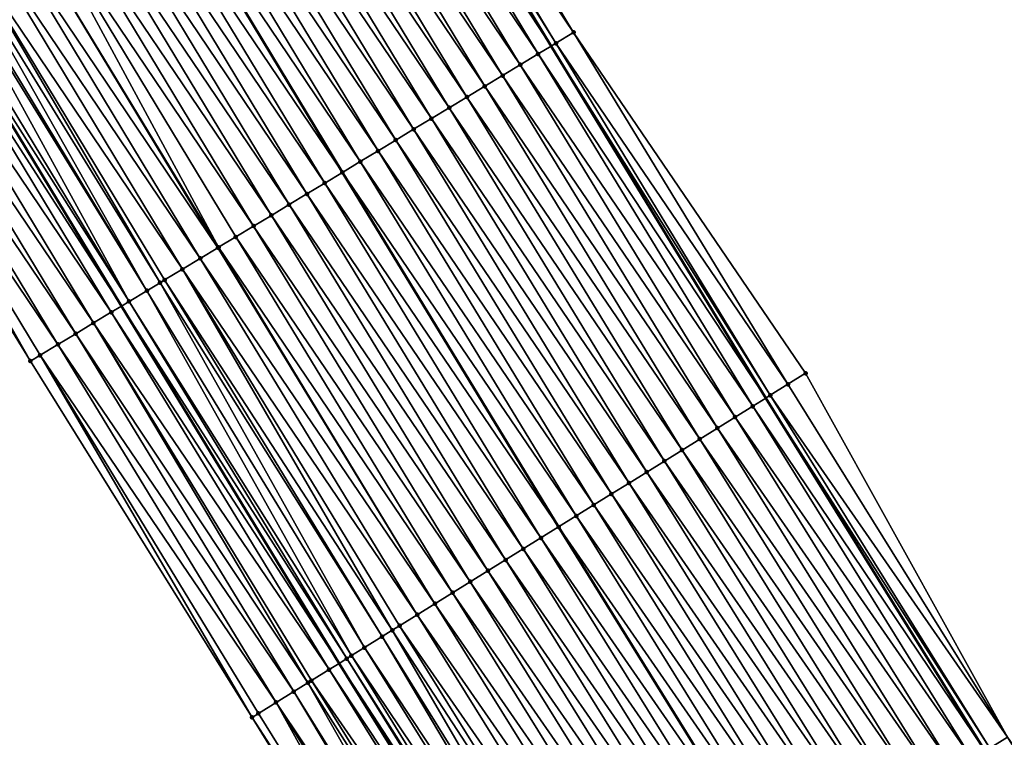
# Model space of a CAD drawing. Header units: feet. Extents: x 2007189 to 2022806, y 818621 to 837694.
# Tile 48 of 256: x 2013872 to 2013919, y 822076 to 822110. Entities that reach past the tile are written whole.
import ezdxf

# ---------------------------------------------------------------- set-up
doc = ezdxf.new("R2010")
doc.units = ezdxf.units.FT
doc.header["$MEASUREMENT"] = 0
for name, color, linetype, lineweight in [('EP_Travel Lane', 172, 'Continuous', 53), ('Road Shots', 141, 'Continuous', 100), ('Road X-Section', 40, 'Continuous', 13), ('STRIPING', 60, 'Continuous', 53)]:
    doc.layers.add(name, color=color, linetype=linetype, lineweight=lineweight)
doc.layers.add('I-77-MM17-21_SB-Surface-Border', color=7, linetype='Continuous')
doc.layers.add('I-77-MM17-21_SB-Surface-TIN', color=7, linetype='Continuous')

msp = doc.modelspace()

# ---------------------------------------------------------------- linework, layer by layer
at = {"layer": 'EP_Travel Lane'}
for points in [[(2013776.094346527, 822315.8469699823, 279.3002365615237), (2013785.920829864, 822298.4681794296, 279.0687202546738), (2013795.772809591, 822281.0647029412, 278.8284106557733), (2013805.593854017, 822263.9114393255, 278.5871309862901), (2013815.736340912, 822246.6759804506, 278.3246063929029), (2013825.878997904, 822229.4402325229, 278.08745550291), (2013835.974301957, 822212.0653357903, 277.8417026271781), (2013845.997508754, 822194.7598655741, 277.6048839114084), (2013855.995248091, 822177.6654695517, 277.3898821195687), (2013866.263450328, 822160.5040294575, 277.1685327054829), (2013876.531677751, 822143.3425472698, 276.9515991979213), (2013886.834048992, 822126.2748065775, 276.7504833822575), (2013897.181111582, 822109.1608008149, 276.5280907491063), (2013907.500408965, 822092.2260380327, 276.3006467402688), (2013918.055284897, 822075.2391546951, 276.0996940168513), (2013928.610172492, 822058.2522525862, 275.9009189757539), (2013939.140696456, 822041.1856232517, 275.715333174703), (2013949.627596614, 822024.15679685, 275.5053835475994), (2013960.094582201, 822007.2481323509, 275.3050767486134), (2013970.721178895, 821990.3058387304, 275.1202836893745), (2013981.347721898, 821973.3636307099, 274.9248159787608), (2013992.038508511, 821956.645629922, 274.723092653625), (2014002.854707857, 821939.823910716, 274.5238693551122)], [(2013755.183396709, 822304.0690758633, 279.9784433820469), (2013765.03961089, 822286.6387155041, 279.7475106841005), (2013774.891531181, 822269.2353440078, 279.4964579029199), (2013784.919605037, 822251.7336231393, 279.2421240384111), (2013795.055616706, 822234.4942459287, 278.9865943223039), (2013805.191816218, 822217.254549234, 278.7591189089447), (2013815.204100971, 822200.0257836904, 278.5661283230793), (2013825.227415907, 822182.7201267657, 278.3481302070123), (2013835.377112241, 822165.3197252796, 278.1087011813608), (2013845.590437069, 822148.1252363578, 277.903893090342), (2013855.803583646, 822130.9310475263, 277.6676415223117), (2013866.152681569, 822113.7626340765, 277.4485385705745), (2013876.499635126, 822096.6488086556, 277.2054073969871), (2013886.972854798, 822079.4625382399, 277.0315787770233), (2013897.527706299, 822062.47569422, 276.8259692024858), (2013908.082615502, 822045.4887573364, 276.6313070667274), (2013918.562072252, 822028.5040557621, 276.4433283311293), (2013929.048984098, 822011.47521038, 276.2355979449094), (2013939.621590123, 821994.3986820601, 276.0483343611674), (2013950.248152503, 821977.4564431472, 275.8567099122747), (2013960.874735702, 821960.5141710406, 275.6692311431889), (2013971.715073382, 821943.5687175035, 275.4484028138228), (2013982.531373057, 821926.747220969, 275.2364540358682)]]:
    msp.add_polyline3d(points, dxfattribs=at)
at = {"layer": 'I-77-MM17-21_SB-Surface-Border', "color": 3, "linetype": 'Continuous', "lineweight": -3}
for points in [[(2013776.318612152, 822315.9733846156, 279.2859988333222), (2013787.884730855, 822299.5818617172, 278.9189772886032), (2013796.460447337, 822281.4548507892, 278.7601271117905), (2013806.680519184, 822264.5525062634, 278.4884450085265), (2013816.823998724, 822247.3177331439, 278.2192983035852), (2013827.829153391, 822230.5904204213, 277.9290225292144), (2013837.069414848, 822212.700836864, 277.7496632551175), (2013846.227719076, 822194.8934261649, 277.5879469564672), (2013857.078597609, 822178.3147495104, 277.3064178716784), (2013866.489084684, 822160.6391837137, 277.1568988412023), (2013876.757308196, 822143.4777081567, 276.9392718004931), (2013887.914164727, 822126.9284743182, 276.697150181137), (2013898.261208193, 822109.8145002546, 276.4711187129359), (2013909.421427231, 822093.421029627, 276.185365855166), (2013919.127133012, 822075.9060268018, 276.0254769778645), (2013930.531072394, 822059.4474347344, 275.7632247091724), (2013941.066231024, 822042.3730464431, 275.5782578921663), (2013951.553223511, 822025.3440701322, 275.3858369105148), (2013962.010817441, 822008.4514519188, 275.178848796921), (2013971.7905327, 821990.9773763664, 275.0475247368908), (2013981.57022889, 821973.5033312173, 274.9123961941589), (2013992.261145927, 821956.7889462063, 274.7101140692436), (2014003.077430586, 821939.96728018, 274.5110255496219)], [(2013968.426797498, 821941.4529524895, 275.56225551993), (2013957.5757694, 821958.4438114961, 275.7739436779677), (2013946.453049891, 821975.0748333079, 275.9669762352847), (2013936.101586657, 821992.1897653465, 276.1456833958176), (2013925.032085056, 822009.0008407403, 276.2893231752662), (2013915.372126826, 822026.5391011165, 276.4843116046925), (2013903.975883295, 822042.936723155, 276.6565779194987), (2013893.301800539, 822059.8498526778, 276.8307257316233), (2013882.792399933, 822076.8649502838, 277.0352834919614), (2013872.128330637, 822094.0053184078, 277.257252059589), (2013861.657621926, 822111.0442699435, 277.5047616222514), (2013852.343752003, 822128.8602466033, 277.7202352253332), (2013841.729216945, 822145.8140891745, 277.9706765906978), (2013832.57738796, 822163.6439617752, 278.1554616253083), (2013821.343906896, 822180.4698012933, 278.4254461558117), (2013811.176426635, 822197.6921103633, 278.6319946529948), (2013801.329461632, 822214.980180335, 278.8367648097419), (2013791.218035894, 822232.2341107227, 279.0868608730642), (2013781.245488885, 822249.5694798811, 279.3563976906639), (2013771.441606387, 822267.2809681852, 279.6048521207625), (2013763.966193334, 822286.0306215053, 279.7816240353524), (2013752.295195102, 822302.4421633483, 280.0833801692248)]]:
    msp.add_polyline3d(points, dxfattribs=at)
at = {"layer": 'I-77-MM17-21_SB-Surface-TIN', "color": 128, "linetype": 'Continuous', "lineweight": -3}
for points in [[(2013898.261208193, 822109.8145002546, 276.4711187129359), (2013887.914164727, 822126.9284743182, 276.697150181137), (2013887.058633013, 822126.4107237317, 276.7391660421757)], [(2013886.203107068, 822125.8929636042, 276.782278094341), (2013897.181111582, 822109.1608008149, 276.5280907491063), (2013886.834048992, 822126.2748065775, 276.7504833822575)], [(2013897.405700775, 822109.2967094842, 276.5177505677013), (2013887.058633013, 822126.4107237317, 276.7391660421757), (2013886.834048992, 822126.2748065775, 276.7504833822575)], [(2013897.405700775, 822109.2967094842, 276.5177505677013), (2013886.834048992, 822126.2748065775, 276.7504833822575), (2013897.181111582, 822109.1608008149, 276.5280907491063)], [(2013897.405700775, 822109.2967094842, 276.5177505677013), (2013898.261208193, 822109.8145002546, 276.4711187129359), (2013887.058633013, 822126.4107237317, 276.7391660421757)], [(2013896.550155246, 822108.778981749, 276.5571402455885), (2013886.203107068, 822125.8929636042, 276.782278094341), (2013885.347507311, 822125.3753255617, 276.8113636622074)], [(2013896.550155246, 822108.778981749, 276.5571402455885), (2013897.181111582, 822109.1608008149, 276.5280907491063), (2013886.203107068, 822125.8929636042, 276.782278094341)], [(2013895.694573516, 822108.2613138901, 276.5896506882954), (2013885.347507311, 822125.3753255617, 276.8113636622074), (2013884.491881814, 822124.8577300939, 276.8355578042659)], [(2013895.694573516, 822108.2613138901, 276.5896506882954), (2013896.550155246, 822108.778981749, 276.5571402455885), (2013885.347507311, 822125.3753255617, 276.8113636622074)], [(2013894.83896834, 822107.7436848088, 276.617705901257), (2013884.491881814, 822124.8577300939, 276.8355578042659), (2013883.636280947, 822124.340093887, 276.8644324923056)], [(2013894.83896834, 822107.7436848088, 276.617705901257), (2013895.694573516, 822108.2613138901, 276.5896506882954), (2013884.491881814, 822124.8577300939, 276.8355578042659)], [(2013893.983370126, 822107.2260442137, 276.6470839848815), (2013883.636280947, 822124.340093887, 276.8644324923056), (2013882.780685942, 822123.8224479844, 276.894421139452)], [(2013893.983370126, 822107.2260442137, 276.6470839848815), (2013894.83896834, 822107.7436848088, 276.617705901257), (2013883.636280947, 822124.340093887, 276.8644324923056)], [(2013893.127782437, 822106.708386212, 276.678461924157), (2013882.780685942, 822123.8224479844, 276.894421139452), (2013881.925091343, 822123.3048014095, 276.9244870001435)], [(2013893.127782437, 822106.708386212, 276.678461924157), (2013893.983370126, 822107.2260442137, 276.6470839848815), (2013882.780685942, 822123.8224479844, 276.894421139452)], [(2013892.272195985, 822106.1907261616, 276.7100752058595), (2013881.925091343, 822123.3048014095, 276.9244870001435), (2013881.069506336, 822122.7871389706, 276.9563755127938)], [(2013892.272195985, 822106.1907261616, 276.7100752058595), (2013893.127782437, 822106.708386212, 276.678461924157), (2013881.925091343, 822123.3048014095, 276.9244870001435)], [(2013891.416609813, 822105.673065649, 276.7417416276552), (2013881.069506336, 822122.7871389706, 276.9563755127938), (2013880.213897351, 822122.2695161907, 276.9837075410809)], [(2013891.416609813, 822105.673065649, 276.7417416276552), (2013892.272195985, 822106.1907261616, 276.7100752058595), (2013881.069506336, 822122.7871389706, 276.9563755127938)], [(2013890.561010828, 822105.1554263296, 276.7709731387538), (2013880.213897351, 822122.2695161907, 276.9837075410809), (2013879.358277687, 822121.7519110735, 277.0090103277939)], [(2013890.561010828, 822105.1554263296, 276.7709731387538), (2013891.416609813, 822105.673065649, 276.7417416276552), (2013880.213897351, 822122.2695161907, 276.9837075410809)], [(2013889.705418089, 822104.6377766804, 276.8013914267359), (2013879.358277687, 822121.7519110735, 277.0090103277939), (2013878.502668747, 822121.2342882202, 277.0363507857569)], [(2013889.705418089, 822104.6377766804, 276.8013914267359), (2013890.561010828, 822105.1554263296, 276.7709731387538), (2013879.358277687, 822121.7519110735, 277.0090103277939)], [(2013888.849821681, 822104.1201330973, 276.8311127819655), (2013878.502668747, 822121.2342882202, 277.0363507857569), (2013877.647058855, 822120.7166669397, 277.0635105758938)], [(2013888.849821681, 822104.1201330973, 276.8311127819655), (2013889.705418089, 822104.6377766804, 276.8013914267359), (2013878.502668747, 822121.2342882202, 277.0363507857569)], [(2013887.994214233, 822103.6025077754, 276.8587360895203), (2013877.647058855, 822120.7166669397, 277.0635105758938), (2013876.791458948, 822120.1990276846, 277.0926905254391)], [(2013887.994214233, 822103.6025077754, 276.8587360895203), (2013888.849821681, 822104.1201330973, 276.8311127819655), (2013877.647058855, 822120.7166669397, 277.0635105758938)], [(2013875.935885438, 822119.6813476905, 277.1266408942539), (2013887.138582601, 822103.0849209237, 276.881892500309), (2013876.791458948, 822120.1990276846, 277.0926905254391)], [(2013887.994214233, 822103.6025077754, 276.8587360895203), (2013876.791458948, 822120.1990276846, 277.0926905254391), (2013887.138582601, 822103.0849209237, 276.881892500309)], [(2013886.282988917, 822102.5672743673, 276.9120025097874), (2013875.935885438, 822119.6813476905, 277.1266408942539), (2013875.080307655, 822119.1636733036, 277.1599021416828)], [(2013886.282988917, 822102.5672743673, 276.9120025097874), (2013887.138582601, 822103.0849209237, 276.881892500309), (2013875.935885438, 822119.6813476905, 277.1266408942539)], [(2013885.427408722, 822102.0496039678, 276.9448048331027), (2013875.080307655, 822119.1636733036, 277.1599021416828), (2013874.22471124, 822118.6460297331, 277.1896228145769)], [(2013885.427408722, 822102.0496039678, 276.9448048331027), (2013886.282988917, 822102.5672743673, 276.9120025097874), (2013875.080307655, 822119.1636733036, 277.1599021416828)], [(2013884.571813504, 822101.5319584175, 276.974752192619), (2013874.22471124, 822118.6460297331, 277.1896228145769), (2013873.36910264, 822118.1284063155, 277.2170281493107)], [(2013884.571813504, 822101.5319584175, 276.974752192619), (2013885.427408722, 822102.0496039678, 276.9448048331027), (2013874.22471124, 822118.6460297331, 277.1896228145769)], [(2013883.716233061, 822101.0142884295, 277.0075072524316), (2013873.36910264, 822118.1284063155, 277.2170281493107), (2013872.513502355, 822117.6107691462, 277.2460133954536)], [(2013883.716233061, 822101.0142884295, 277.0075072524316), (2013884.571813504, 822101.5319584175, 276.974752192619), (2013873.36910264, 822118.1284063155, 277.2170281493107)], [(2013882.860645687, 822100.4966299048, 277.0389452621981), (2013872.513502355, 822117.6107691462, 277.2460133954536), (2013871.657921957, 822117.0930990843, 277.2787777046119)], [(2013882.860645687, 822100.4966299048, 277.0389452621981), (2013883.716233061, 822101.0142884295, 277.0075072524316), (2013872.513502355, 822117.6107691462, 277.2460133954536)], [(2013881.177923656, 822099.4785847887, 277.095971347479), (2013871.657921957, 822117.0930990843, 277.2787777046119), (2013870.802333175, 822116.5754428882, 277.3099489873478)], [(2013881.177923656, 822099.4785847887, 277.095971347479), (2013882.005052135, 822099.9789816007, 277.0692090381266), (2013871.657921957, 822117.0930990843, 277.2787777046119)], [(2013882.005052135, 822099.9789816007, 277.0692090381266), (2013882.860645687, 822100.4966299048, 277.0389452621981), (2013871.657921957, 822117.0930990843, 277.2787777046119)], [(2013881.149444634, 822099.461356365, 277.0968224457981), (2013870.802333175, 822116.5754428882, 277.3099489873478), (2013869.946732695, 822116.0578060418, 277.3388971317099)], [(2013881.149444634, 822099.461356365, 277.0968224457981), (2013881.177923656, 822099.4785847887, 277.095971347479), (2013870.802333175, 822116.5754428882, 277.3099489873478)], [(2013880.293820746, 822098.9437582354, 277.1213216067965), (2013869.946732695, 822116.0578060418, 277.3388971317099), (2013869.091136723, 822115.5401617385, 277.368702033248)], [(2013880.293820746, 822098.9437582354, 277.1213216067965), (2013881.149444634, 822099.461356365, 277.0968224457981), (2013869.946732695, 822116.0578060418, 277.3388971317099)], [(2013879.438195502, 822098.4261623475, 277.1455632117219), (2013869.091136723, 822115.5401617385, 277.368702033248), (2013868.235549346, 822115.0225032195, 277.4001401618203)], [(2013879.438195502, 822098.4261623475, 277.1455632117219), (2013880.293820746, 822098.9437582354, 277.1213216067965), (2013869.091136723, 822115.5401617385, 277.368702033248)], [(2013877.726889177, 822097.3910629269, 277.1834356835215), (2013867.86110073, 822114.7959640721, 277.412671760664), (2013867.379929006, 822114.5048992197, 277.4253145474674)], [(2013878.366566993, 822097.777940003, 277.1724723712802), (2013868.235549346, 822115.0225032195, 277.4001401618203), (2013867.86110073, 822114.7959640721, 277.412671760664)], [(2013877.726889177, 822097.3910629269, 277.1834356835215), (2013878.366566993, 822097.777940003, 277.1724723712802), (2013867.86110073, 822114.7959640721, 277.412671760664)], [(2013878.366566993, 822097.777940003, 277.1724723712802), (2013878.582560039, 822097.9085833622, 277.1678628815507), (2013868.235549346, 822115.0225032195, 277.4001401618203)], [(2013878.582560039, 822097.9085833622, 277.1678628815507), (2013879.438195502, 822098.4261623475, 277.1455632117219), (2013868.235549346, 822115.0225032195, 277.4001401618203)], [(2013876.871209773, 822096.8735566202, 277.1973852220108), (2013867.233143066, 822114.4161148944, 277.4285206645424), (2013866.524265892, 822113.9873659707, 277.4423603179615)], [(2013877.726889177, 822097.3910629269, 277.1834356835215), (2013867.379929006, 822114.5048992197, 277.4253145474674), (2013867.233143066, 822114.4161148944, 277.4285206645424)], [(2013876.871209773, 822096.8735566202, 277.1973852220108), (2013877.726889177, 822097.3910629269, 277.1834356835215), (2013867.233143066, 822114.4161148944, 277.4285206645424)], [(2013865.668587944, 822113.4698572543, 277.4565874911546), (2013876.499635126, 822096.6488086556, 277.2054073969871), (2013866.152681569, 822113.7626340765, 277.4485385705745)], [(2013876.871209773, 822096.8735566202, 277.1973852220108), (2013866.524265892, 822113.9873659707, 277.4423603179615), (2013866.152681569, 822113.7626340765, 277.4485385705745)], [(2013876.871209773, 822096.8735566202, 277.1973852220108), (2013866.152681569, 822113.7626340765, 277.4485385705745), (2013876.499635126, 822096.6488086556, 277.2054073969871)], [(2013876.015554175, 822096.3560109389, 277.2158585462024), (2013865.668587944, 822113.4698572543, 277.4565874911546), (2013864.812909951, 822112.9523486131, 277.4708060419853)], [(2013876.015554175, 822096.3560109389, 277.2158585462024), (2013876.499635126, 822096.6488086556, 277.2054073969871), (2013865.668587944, 822113.4698572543, 277.4565874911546)], [(2013875.159896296, 822095.838469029, 277.2338985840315), (2013864.812909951, 822112.9523486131, 277.4708060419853), (2013863.957217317, 822112.4348641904, 277.4822421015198)], [(2013875.159896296, 822095.838469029, 277.2338985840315), (2013876.015554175, 822096.3560109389, 277.2158585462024), (2013864.812909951, 822112.9523486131, 277.4708060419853)], [(2013874.304183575, 822095.3210178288, 277.2415168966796), (2013863.957217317, 822112.4348641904, 277.4822421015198), (2013863.101507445, 822111.9174082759, 277.4904028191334)], [(2013874.304183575, 822095.3210178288, 277.2415168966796), (2013875.159896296, 822095.838469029, 277.2338985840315), (2013863.957217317, 822112.4348641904, 277.4822421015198)], [(2013873.448451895, 822094.803597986, 277.2455325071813), (2013863.101507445, 822111.9174082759, 277.4904028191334), (2013862.245797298, 822111.3999528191, 277.4985109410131)], [(2013873.448451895, 822094.803597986, 277.2455325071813), (2013874.304183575, 822095.3210178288, 277.2415168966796), (2013863.101507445, 822111.9174082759, 277.4904028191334)], [(2013872.128330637, 822094.0053184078, 277.257252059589), (2013862.245797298, 822111.3999528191, 277.4985109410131), (2013861.657621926, 822111.0442699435, 277.5047616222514)], [(2013872.592735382, 822094.2861530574, 277.2524302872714), (2013862.245797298, 822111.3999528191, 277.4985109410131), (2013872.128330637, 822094.0053184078, 277.257252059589)], [(2013872.592735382, 822094.2861530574, 277.2524302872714), (2013873.448451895, 822094.803597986, 277.2455325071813), (2013862.245797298, 822111.3999528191, 277.4985109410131)], [(2013908.57226481, 822092.8928976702, 276.2278939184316), (2013898.261208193, 822109.8145002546, 276.4711187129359), (2013897.405700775, 822109.2967094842, 276.5177505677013)], [(2013908.57226481, 822092.8928976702, 276.2278939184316), (2013909.421427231, 822093.421029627, 276.185365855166), (2013898.261208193, 822109.8145002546, 276.4711187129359)], [(2013896.550155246, 822108.778981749, 276.5571402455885), (2013907.500408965, 822092.2260380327, 276.3006467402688), (2013897.181111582, 822109.1608008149, 276.5280907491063)], [(2013907.723170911, 822092.364655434, 276.2833949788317), (2013897.405700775, 822109.2967094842, 276.5177505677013), (2013897.181111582, 822109.1608008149, 276.5280907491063)], [(2013907.723170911, 822092.364655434, 276.2833949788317), (2013897.181111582, 822109.1608008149, 276.5280907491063), (2013907.500408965, 822092.2260380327, 276.3006467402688)], [(2013907.723170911, 822092.364655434, 276.2833949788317), (2013908.57226481, 822092.8928976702, 276.2278939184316), (2013897.405700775, 822109.2967094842, 276.5177505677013)], [(2013906.874131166, 822091.836326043, 276.3491487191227), (2013896.550155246, 822108.778981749, 276.5571402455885), (2013895.694573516, 822108.2613138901, 276.5896506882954)], [(2013906.874131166, 822091.836326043, 276.3491487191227), (2013907.500408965, 822092.2260380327, 276.3006467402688), (2013896.550155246, 822108.778981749, 276.5571402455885)], [(2013906.024927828, 822091.3082599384, 276.3839301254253), (2013895.694573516, 822108.2613138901, 276.5896506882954), (2013894.83896834, 822107.7436848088, 276.617705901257)], [(2013906.024927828, 822091.3082599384, 276.3839301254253), (2013906.874131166, 822091.836326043, 276.3491487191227), (2013895.694573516, 822108.2613138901, 276.5896506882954)], [(2013905.175672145, 822090.780278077, 276.4088013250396), (2013894.83896834, 822107.7436848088, 276.617705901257), (2013893.983370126, 822107.2260442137, 276.6470839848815)], [(2013905.175672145, 822090.780278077, 276.4088013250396), (2013906.024927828, 822091.3082599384, 276.3839301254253), (2013894.83896834, 822107.7436848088, 276.617705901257)], [(2013904.326437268, 822090.252262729, 276.4376118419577), (2013893.983370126, 822107.2260442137, 276.6470839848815), (2013893.127782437, 822106.708386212, 276.678461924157)], [(2013904.326437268, 822090.252262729, 276.4376118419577), (2013905.175672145, 822090.780278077, 276.4088013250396), (2013893.983370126, 822107.2260442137, 276.6470839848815)], [(2013903.47721121, 822089.7242331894, 276.468091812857), (2013893.127782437, 822106.708386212, 276.678461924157), (2013892.272195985, 822106.1907261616, 276.7100752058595)], [(2013903.47721121, 822089.7242331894, 276.468091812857), (2013904.326437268, 822090.252262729, 276.4376118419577), (2013893.127782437, 822106.708386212, 276.678461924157)], [(2013902.627989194, 822089.196197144, 276.4993371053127), (2013892.272195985, 822106.1907261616, 276.7100752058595), (2013891.416609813, 822105.673065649, 276.7417416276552)], [(2013902.627989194, 822089.196197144, 276.4993371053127), (2013903.47721121, 822089.7242331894, 276.468091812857), (2013892.272195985, 822106.1907261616, 276.7100752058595)], [(2013901.778763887, 822088.6681663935, 276.5299594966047), (2013891.416609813, 822105.673065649, 276.7417416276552), (2013890.561010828, 822105.1554263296, 276.7709731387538)], [(2013901.778763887, 822088.6681663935, 276.5299594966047), (2013902.627989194, 822089.196197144, 276.4993371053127), (2013891.416609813, 822105.673065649, 276.7417416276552)], [(2013900.929541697, 822088.1401306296, 276.5611716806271), (2013890.561010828, 822105.1554263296, 276.7709731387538), (2013889.705418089, 822104.6377766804, 276.8013914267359)], [(2013900.929541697, 822088.1401306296, 276.5611716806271), (2013901.778763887, 822088.6681663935, 276.5299594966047), (2013890.561010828, 822105.1554263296, 276.7709731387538)], [(2013900.080314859, 822087.612102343, 276.5915042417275), (2013889.705418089, 822104.6377766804, 276.8013914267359), (2013888.849821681, 822104.1201330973, 276.8311127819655)], [(2013900.080314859, 822087.612102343, 276.5915042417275), (2013900.929541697, 822088.1401306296, 276.5611716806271), (2013889.705418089, 822104.6377766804, 276.8013914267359)], [(2013899.231093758, 822087.0840648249, 276.6229227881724), (2013888.849821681, 822104.1201330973, 276.8311127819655), (2013887.994214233, 822103.6025077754, 276.8587360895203)], [(2013899.231093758, 822087.0840648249, 276.6229227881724), (2013900.080314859, 822087.612102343, 276.5915042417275), (2013888.849821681, 822104.1201330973, 276.8311127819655)], [(2013898.381859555, 822086.5560483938, 276.6518607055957), (2013887.994214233, 822103.6025077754, 276.8587360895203), (2013887.138582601, 822103.0849209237, 276.881892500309)], [(2013898.381859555, 822086.5560483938, 276.6518607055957), (2013899.231093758, 822087.0840648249, 276.6229227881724), (2013887.994214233, 822103.6025077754, 276.8587360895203)], [(2013886.282988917, 822102.5672743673, 276.9120025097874), (2013897.532600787, 822086.0280703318, 276.6762467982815), (2013887.138582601, 822103.0849209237, 276.881892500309)], [(2013898.381859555, 822086.5560483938, 276.6518607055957), (2013887.138582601, 822103.0849209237, 276.881892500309), (2013897.532600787, 822086.0280703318, 276.6762467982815)], [(2013896.683376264, 822085.5000394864, 276.7069185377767), (2013886.282988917, 822102.5672743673, 276.9120025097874), (2013885.427408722, 822102.0496039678, 276.9448048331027)], [(2013896.683376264, 822085.5000394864, 276.7069185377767), (2013897.532600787, 822086.0280703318, 276.6762467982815), (2013886.282988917, 822102.5672743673, 276.9120025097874)], [(2013895.834168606, 822084.9719803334, 276.7408821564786), (2013885.427408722, 822102.0496039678, 276.9448048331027), (2013884.571813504, 822101.5319584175, 276.974752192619)], [(2013895.834168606, 822084.9719803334, 276.7408821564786), (2013896.683376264, 822085.5000394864, 276.7069185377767), (2013885.427408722, 822102.0496039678, 276.9448048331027)], [(2013894.984950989, 822084.4439372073, 276.7729604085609), (2013884.571813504, 822101.5319584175, 276.974752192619), (2013883.716233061, 822101.0142884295, 277.0075072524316)], [(2013894.984950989, 822084.4439372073, 276.7729604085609), (2013895.834168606, 822084.9719803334, 276.7408821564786), (2013884.571813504, 822101.5319584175, 276.974752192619)], [(2013894.135736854, 822083.9158884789, 276.8056976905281), (2013883.716233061, 822101.0142884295, 277.0075072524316), (2013882.860645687, 822100.4966299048, 277.0389452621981)], [(2013894.135736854, 822083.9158884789, 276.8056976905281), (2013894.984950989, 822084.4439372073, 276.7729604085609), (2013883.716233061, 822101.0142884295, 277.0075072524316)], [(2013893.286527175, 822083.3878325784, 276.8392786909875), (2013882.860645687, 822100.4966299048, 277.0389452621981), (2013882.005052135, 822099.9789816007, 277.0692090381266)], [(2013893.286527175, 822083.3878325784, 276.8392786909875), (2013894.135736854, 822083.9158884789, 276.8056976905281), (2013882.860645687, 822100.4966299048, 277.0389452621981)], [(2013892.437300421, 822082.8598041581, 276.8696269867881), (2013882.005052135, 822099.9789816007, 277.0692090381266), (2013881.177923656, 822099.4785847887, 277.095971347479)], [(2013892.437300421, 822082.8598041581, 276.8696269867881), (2013893.286527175, 822083.3878325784, 276.8392786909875), (2013882.005052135, 822099.9789816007, 277.0692090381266)], [(2013891.588059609, 822082.3317983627, 276.897313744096), (2013881.149444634, 822099.461356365, 277.0968224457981), (2013880.293820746, 822098.9437582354, 277.1213216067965)], [(2013891.588059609, 822082.3317983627, 276.897313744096), (2013881.177923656, 822099.4785847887, 277.095971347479), (2013881.149444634, 822099.461356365, 277.0968224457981)], [(2013891.588059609, 822082.3317983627, 276.897313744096), (2013892.437300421, 822082.8598041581, 276.8696269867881), (2013881.177923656, 822099.4785847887, 277.095971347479)], [(2013890.738821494, 822081.8037882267, 276.9255111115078), (2013880.293820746, 822098.9437582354, 277.1213216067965), (2013879.438195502, 822098.4261623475, 277.1455632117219)], [(2013890.738821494, 822081.8037882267, 276.9255111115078), (2013891.588059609, 822082.3317983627, 276.897313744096), (2013880.293820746, 822098.9437582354, 277.1213216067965)], [(2013889.534792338, 822081.0551814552, 276.9660688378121), (2013879.438195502, 822098.4261623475, 277.1455632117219), (2013878.582560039, 822097.9085833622, 277.1678628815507)], [(2013889.534792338, 822081.0551814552, 276.9660688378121), (2013889.889586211, 822081.2757735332, 276.9542446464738), (2013879.438195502, 822098.4261623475, 277.1455632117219)], [(2013889.889586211, 822081.2757735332, 276.9542446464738), (2013890.738821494, 822081.8037882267, 276.9255111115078), (2013879.438195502, 822098.4261623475, 277.1455632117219)], [(2013888.191083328, 822080.2197961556, 277.005593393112), (2013878.366566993, 822097.777940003, 277.1724723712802), (2013877.726889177, 822097.3910629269, 277.1834356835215)], [(2013889.040343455, 822080.747770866, 276.9815633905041), (2013878.582560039, 822097.9085833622, 277.1678628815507), (2013878.366566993, 822097.777940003, 277.1724723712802)], [(2013888.191083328, 822080.2197961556, 277.005593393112), (2013889.040343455, 822080.747770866, 276.9815633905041), (2013878.366566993, 822097.777940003, 277.1724723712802)], [(2013889.040343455, 822080.747770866, 276.9815633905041), (2013889.534792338, 822081.0551814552, 276.9660688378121), (2013878.582560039, 822097.9085833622, 277.1678628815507)], [(2013887.572832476, 822079.8354709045, 277.0202184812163), (2013877.726889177, 822097.3910629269, 277.1834356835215), (2013876.871209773, 822096.8735566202, 277.1973852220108)], [(2013887.572832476, 822079.8354709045, 277.0202184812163), (2013888.191083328, 822080.2197961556, 277.005593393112), (2013877.726889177, 822097.3910629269, 277.1834356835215)], [(2013887.341799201, 822079.6918600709, 277.0250795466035), (2013876.871209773, 822096.8735566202, 277.1973852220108), (2013876.499635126, 822096.6488086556, 277.2054073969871)], [(2013887.341799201, 822079.6918600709, 277.0250795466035), (2013887.572832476, 822079.8354709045, 277.0202184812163), (2013876.871209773, 822096.8735566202, 277.1973852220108)], [(2013886.492491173, 822079.1639624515, 277.0400407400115), (2013876.015554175, 822096.3560109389, 277.2158585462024), (2013875.159896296, 822095.838469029, 277.2338985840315)], [(2013876.015554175, 822096.3560109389, 277.2158585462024), (2013886.972854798, 822079.4625382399, 277.0315787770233), (2013876.499635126, 822096.6488086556, 277.2054073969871)], [(2013886.492491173, 822079.1639624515, 277.0400407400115), (2013886.972854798, 822079.4625382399, 277.0315787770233), (2013876.015554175, 822096.3560109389, 277.2158585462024)], [(2013887.341799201, 822079.6918600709, 277.0250795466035), (2013876.499635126, 822096.6488086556, 277.2054073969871), (2013886.972854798, 822079.4625382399, 277.0315787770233)], [(2013885.472649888, 822078.5301798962, 277.0484953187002), (2013875.159896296, 822095.838469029, 277.2338985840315), (2013874.304183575, 822095.3210178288, 277.2415168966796)], [(2013885.472649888, 822078.5301798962, 277.0484953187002), (2013885.64314729, 822078.6361225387, 277.0482134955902), (2013875.159896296, 822095.838469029, 277.2338985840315)], [(2013885.64314729, 822078.6361225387, 277.0482134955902), (2013886.492491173, 822079.1639624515, 277.0400407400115), (2013875.159896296, 822095.838469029, 277.2338985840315)], [(2013884.793747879, 822078.1083719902, 277.0458736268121), (2013874.304183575, 822095.3210178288, 277.2415168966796), (2013873.448451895, 822094.803597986, 277.2455325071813)], [(2013884.793747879, 822078.1083719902, 277.0458736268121), (2013885.472649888, 822078.5301798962, 277.0484953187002), (2013874.304183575, 822095.3210178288, 277.2415168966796)], [(2013883.94432692, 822077.5806561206, 277.0394542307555), (2013873.448451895, 822094.803597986, 277.2455325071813), (2013872.592735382, 822094.2861530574, 277.2524302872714)], [(2013883.94432692, 822077.5806561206, 277.0394542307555), (2013884.793747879, 822078.1083719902, 277.0458736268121), (2013873.448451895, 822094.803597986, 277.2455325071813)], [(2013882.792399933, 822076.8649502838, 277.0352834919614), (2013872.592735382, 822094.2861530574, 277.2524302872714), (2013872.128330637, 822094.0053184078, 277.257252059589)], [(2013883.094918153, 822077.0529206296, 277.0353430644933), (2013872.592735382, 822094.2861530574, 277.2524302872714), (2013882.792399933, 822076.8649502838, 277.0352834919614)], [(2013883.094918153, 822077.0529206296, 277.0353430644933), (2013883.94432692, 822077.5806561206, 277.0394542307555), (2013872.592735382, 822094.2861530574, 277.2524302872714)], [(2013919.127133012, 822075.9060268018, 276.0254769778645), (2013909.421427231, 822093.421029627, 276.185365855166), (2013908.57226481, 822092.8928976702, 276.2278939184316)], [(2013919.127133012, 822075.9060268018, 276.0254769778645), (2013908.57226481, 822092.8928976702, 276.2278939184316), (2013907.723170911, 822092.364655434, 276.2833949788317)], [(2013906.874131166, 822091.836326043, 276.3491487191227), (2013918.055284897, 822075.2391546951, 276.0996940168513), (2013907.500408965, 822092.2260380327, 276.3006467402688)], [(2013918.278066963, 822075.3777397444, 276.086249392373), (2013907.723170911, 822092.364655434, 276.2833949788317), (2013907.500408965, 822092.2260380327, 276.3006467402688)], [(2013918.278066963, 822075.3777397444, 276.086249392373), (2013907.500408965, 822092.2260380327, 276.3006467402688), (2013918.055284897, 822075.2391546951, 276.0996940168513)], [(2013918.278066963, 822075.3777397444, 276.086249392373), (2013919.127133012, 822075.9060268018, 276.0254769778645), (2013907.723170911, 822092.364655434, 276.2833949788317)], [(2013917.428950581, 822074.8495336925, 276.1374925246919), (2013906.874131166, 822091.836326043, 276.3491487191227), (2013906.024927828, 822091.3082599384, 276.3839301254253)], [(2013917.428950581, 822074.8495336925, 276.1374925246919), (2013918.055284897, 822075.2391546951, 276.0996940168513), (2013906.874131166, 822091.836326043, 276.3491487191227)], [(2013916.579754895, 822074.3214552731, 276.1737212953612), (2013906.024927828, 822091.3082599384, 276.3839301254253), (2013905.175672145, 822090.780278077, 276.4088013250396)], [(2013916.579754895, 822074.3214552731, 276.1737212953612), (2013917.428950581, 822074.8495336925, 276.1374925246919), (2013906.024927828, 822091.3082599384, 276.3839301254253)], [(2013915.7305074, 822073.7934602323, 276.2001415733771), (2013905.175672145, 822090.780278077, 276.4088013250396), (2013904.326437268, 822090.252262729, 276.4376118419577)], [(2013915.7305074, 822073.7934602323, 276.2001415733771), (2013916.579754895, 822074.3214552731, 276.1737212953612), (2013905.175672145, 822090.780278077, 276.4088013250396)], [(2013914.881272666, 822073.2654446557, 276.2289776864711), (2013904.326437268, 822090.252262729, 276.4376118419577), (2013903.47721121, 822089.7242331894, 276.468091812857)], [(2013914.881272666, 822073.2654446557, 276.2289776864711), (2013915.7305074, 822073.7934602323, 276.2001415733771), (2013904.326437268, 822090.252262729, 276.4376118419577)], [(2013914.032043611, 822072.7374199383, 276.258889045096), (2013903.47721121, 822089.7242331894, 276.468091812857), (2013902.627989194, 822089.196197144, 276.4993371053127)], [(2013914.032043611, 822072.7374199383, 276.258889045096), (2013914.881272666, 822073.2654446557, 276.2289776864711), (2013903.47721121, 822089.7242331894, 276.468091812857)], [(2013913.182827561, 822072.2093742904, 276.2912626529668), (2013902.627989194, 822089.196197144, 276.4993371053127), (2013901.778763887, 822088.6681663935, 276.5299594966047)], [(2013913.182827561, 822072.2093742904, 276.2912626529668), (2013914.032043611, 822072.7374199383, 276.258889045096), (2013902.627989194, 822089.196197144, 276.4993371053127)], [(2013912.333613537, 822071.6813253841, 276.3240195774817), (2013901.778763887, 822088.6681663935, 276.5299594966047), (2013900.929541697, 822088.1401306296, 276.5611716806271)], [(2013912.333613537, 822071.6813253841, 276.3240195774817), (2013913.182827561, 822072.2093742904, 276.2912626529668), (2013901.778763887, 822088.6681663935, 276.5299594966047)], [(2013911.484385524, 822071.15329899, 276.3541281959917), (2013900.929541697, 822088.1401306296, 276.5611716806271), (2013900.080314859, 822087.612102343, 276.5915042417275)], [(2013911.484385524, 822071.15329899, 276.3541281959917), (2013912.333613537, 822071.6813253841, 276.3240195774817), (2013900.929541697, 822088.1401306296, 276.5611716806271)], [(2013910.63515761, 822070.6252724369, 276.384255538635), (2013900.080314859, 822087.612102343, 276.5915042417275), (2013899.231093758, 822087.0840648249, 276.6229227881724)], [(2013910.63515761, 822070.6252724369, 276.384255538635), (2013911.484385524, 822071.15329899, 276.3541281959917), (2013900.080314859, 822087.612102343, 276.5915042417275)], [(2013909.785929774, 822070.0972457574, 276.4143977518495), (2013899.231093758, 822087.0840648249, 276.6229227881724), (2013898.381859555, 822086.5560483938, 276.6518607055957)], [(2013909.785929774, 822070.0972457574, 276.4143977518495), (2013910.63515761, 822070.6252724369, 276.384255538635), (2013899.231093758, 822087.0840648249, 276.6229227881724)], [(2013908.936709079, 822069.5692075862, 276.4458917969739), (2013898.381859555, 822086.5560483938, 276.6518607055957), (2013897.532600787, 822086.0280703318, 276.6762467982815)], [(2013908.936709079, 822069.5692075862, 276.4458917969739), (2013909.785929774, 822070.0972457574, 276.4143977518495), (2013898.381859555, 822086.5560483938, 276.6518607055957)], [(2013896.683376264, 822085.5000394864, 276.7069185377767), (2013908.087454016, 822069.041223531, 276.4709806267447), (2013897.532600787, 822086.0280703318, 276.6762467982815)], [(2013908.936709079, 822069.5692075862, 276.4458917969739), (2013897.532600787, 822086.0280703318, 276.6762467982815), (2013908.087454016, 822069.041223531, 276.4709806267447)], [(2013907.238221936, 822068.513204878, 276.5002177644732), (2013896.683376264, 822085.5000394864, 276.7069185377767), (2013895.834168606, 822084.9719803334, 276.7408821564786)], [(2013907.238221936, 822068.513204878, 276.5002177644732), (2013908.087454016, 822069.041223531, 276.4709806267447), (2013896.683376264, 822085.5000394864, 276.7069185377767)], [(2013906.389023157, 822067.9851314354, 276.5358610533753), (2013895.834168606, 822084.9719803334, 276.7408821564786), (2013894.984950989, 822084.4439372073, 276.7729604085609)], [(2013906.389023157, 822067.9851314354, 276.5358610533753), (2013907.238221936, 822068.513204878, 276.5002177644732), (2013895.834168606, 822084.9719803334, 276.7408821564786)], [(2013905.539806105, 822067.4570873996, 276.5680450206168), (2013894.984950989, 822084.4439372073, 276.7729604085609), (2013894.135736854, 822083.9158884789, 276.8056976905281)], [(2013905.539806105, 822067.4570873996, 276.5680450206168), (2013906.389023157, 822067.9851314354, 276.5358610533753), (2013894.984950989, 822084.4439372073, 276.7729604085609)], [(2013904.690591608, 822066.929039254, 276.6007124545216), (2013894.135736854, 822083.9158884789, 276.8056976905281), (2013893.286527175, 822083.3878325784, 276.8392786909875)], [(2013904.690591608, 822066.929039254, 276.6007124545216), (2013905.539806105, 822067.4570873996, 276.5680450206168), (2013894.135736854, 822083.9158884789, 276.8056976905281)], [(2013903.841372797, 822066.4009980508, 276.6325631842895), (2013893.286527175, 822083.3878325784, 276.8392786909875), (2013892.437300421, 822082.8598041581, 276.8696269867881)], [(2013903.841372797, 822066.4009980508, 276.6325631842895), (2013904.690591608, 822066.929039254, 276.6007124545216), (2013893.286527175, 822083.3878325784, 276.8392786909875)], [(2013902.992148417, 822065.8729658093, 276.6633596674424), (2013892.437300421, 822082.8598041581, 276.8696269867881), (2013891.588059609, 822082.3317983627, 276.897313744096)], [(2013902.992148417, 822065.8729658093, 276.6633596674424), (2013903.841372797, 822066.4009980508, 276.6325631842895), (2013892.437300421, 822082.8598041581, 276.8696269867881)], [(2013902.142908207, 822065.344959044, 276.6911592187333), (2013891.588059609, 822082.3317983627, 276.897313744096), (2013890.738821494, 822081.8037882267, 276.9255111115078)], [(2013902.142908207, 822065.344959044, 276.6911592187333), (2013902.992148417, 822065.8729658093, 276.6633596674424), (2013891.588059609, 822082.3317983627, 276.897313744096)], [(2013901.293662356, 822064.816961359, 276.7178905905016), (2013890.738821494, 822081.8037882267, 276.9255111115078), (2013889.889586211, 822081.2757735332, 276.9542446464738)], [(2013901.293662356, 822064.816961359, 276.7178905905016), (2013902.142908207, 822065.344959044, 276.6911592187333), (2013890.738821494, 822081.8037882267, 276.9255111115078)], [(2013899.595183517, 822063.7609452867, 276.7737886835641), (2013889.534792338, 822081.0551814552, 276.9660688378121), (2013889.040343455, 822080.747770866, 276.9815633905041)], [(2013900.444420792, 822064.2889567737, 276.745433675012), (2013889.889586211, 822081.2757735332, 276.9542446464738), (2013889.534792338, 822081.0551814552, 276.9660688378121)], [(2013899.595183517, 822063.7609452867, 276.7737886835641), (2013900.444420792, 822064.2889567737, 276.745433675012), (2013889.534792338, 822081.0551814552, 276.9660688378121)], [(2013900.444420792, 822064.2889567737, 276.745433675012), (2013901.293662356, 822064.816961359, 276.7178905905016), (2013889.889586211, 822081.2757735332, 276.9542446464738)], [(2013899.239990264, 822063.5401069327, 276.785452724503), (2013889.040343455, 822080.747770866, 276.9815633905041), (2013888.191083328, 822080.2197961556, 277.005593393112)], [(2013899.239990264, 822063.5401069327, 276.785452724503), (2013899.595183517, 822063.7609452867, 276.7737886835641), (2013889.040343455, 822080.747770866, 276.9815633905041)], [(2013898.745942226, 822063.2329402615, 276.8013835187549), (2013888.191083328, 822080.2197961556, 277.005593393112), (2013887.572832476, 822079.8354709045, 277.0202184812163)], [(2013898.745942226, 822063.2329402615, 276.8013835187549), (2013899.239990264, 822063.5401069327, 276.785452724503), (2013888.191083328, 822080.2197961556, 277.005593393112)], [(2013897.896671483, 822062.704982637, 276.8234022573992), (2013887.341799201, 822079.6918600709, 277.0250795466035), (2013886.972854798, 822079.4625382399, 277.0315787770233)], [(2013898.071337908, 822062.8135466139, 276.820498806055), (2013887.572832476, 822079.8354709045, 277.0202184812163), (2013887.341799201, 822079.6918600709, 277.0250795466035)], [(2013897.896671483, 822062.704982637, 276.8234022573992), (2013898.071337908, 822062.8135466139, 276.820498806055), (2013887.341799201, 822079.6918600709, 277.0250795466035)], [(2013898.071337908, 822062.8135466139, 276.820498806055), (2013898.745942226, 822063.2329402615, 276.8013835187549), (2013887.572832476, 822079.8354709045, 277.0202184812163)], [(2013897.047315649, 822062.1771619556, 276.8293113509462), (2013886.492491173, 822079.1639624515, 277.0400407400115), (2013885.64314729, 822078.6361225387, 277.0482134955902)], [(2013886.492491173, 822079.1639624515, 277.0400407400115), (2013897.527706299, 822062.47569422, 276.8259692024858), (2013886.972854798, 822079.4625382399, 277.0315787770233)], [(2013897.047315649, 822062.1771619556, 276.8293113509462), (2013897.527706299, 822062.47569422, 276.8259692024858), (2013886.492491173, 822079.1639624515, 277.0400407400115)], [(2013897.896671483, 822062.704982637, 276.8234022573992), (2013886.972854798, 822079.4625382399, 277.0315787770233), (2013897.527706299, 822062.47569422, 276.8259692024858)], [(2013895.348575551, 822061.1215663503, 276.8357467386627), (2013885.472649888, 822078.5301798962, 277.0484953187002), (2013884.793747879, 822078.1083719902, 277.0458736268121)], [(2013896.197947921, 822061.6493604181, 276.8329684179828), (2013885.64314729, 822078.6361225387, 277.0482134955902), (2013885.472649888, 822078.5301798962, 277.0484953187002)], [(2013895.348575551, 822061.1215663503, 276.8357467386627), (2013896.197947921, 822061.6493604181, 276.8329684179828), (2013885.472649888, 822078.5301798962, 277.0484953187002)], [(2013896.197947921, 822061.6493604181, 276.8329684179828), (2013897.047315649, 822062.1771619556, 276.8293113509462), (2013885.64314729, 822078.6361225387, 277.0482134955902)], [(2013895.086028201, 822060.9584247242, 276.8363113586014), (2013884.793747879, 822078.1083719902, 277.0458736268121), (2013883.94432692, 822077.5806561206, 277.0394542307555)], [(2013895.086028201, 822060.9584247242, 276.8363113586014), (2013895.348575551, 822061.1215663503, 276.8357467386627), (2013884.793747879, 822078.1083719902, 277.0458736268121)], [(2013893.649779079, 822060.0660614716, 276.8315093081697), (2013883.94432692, 822077.5806561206, 277.0394542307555), (2013883.094918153, 822077.0529206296, 277.0353430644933)], [(2013893.649779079, 822060.0660614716, 276.8315093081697), (2013894.499181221, 822060.5938076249, 276.8343674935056), (2013883.94432692, 822077.5806561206, 277.0394542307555)], [(2013894.499181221, 822060.5938076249, 276.8343674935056), (2013895.086028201, 822060.9584247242, 276.8363113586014), (2013883.94432692, 822077.5806561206, 277.0394542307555)], [(2013893.649779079, 822060.0660614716, 276.8315093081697), (2013883.094918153, 822077.0529206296, 277.0353430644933), (2013882.792399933, 822076.8649502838, 277.0352834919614)], [(2013893.649779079, 822060.0660614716, 276.8315093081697), (2013882.792399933, 822076.8649502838, 277.0352834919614), (2013893.301800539, 822059.8498526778, 276.8307257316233)], [(2013929.682004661, 822058.9191503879, 275.8236791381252), (2013919.127133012, 822075.9060268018, 276.0254769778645), (2013918.278066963, 822075.3777397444, 276.086249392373)]]:
    msp.add_3dface(points, dxfattribs=at)
at = {"layer": 'Road Shots', "lineweight": 100}
for p in [(2013898.261208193, 822109.8145002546, 276.4711187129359), (2013897.405700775, 822109.2967094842, 276.5177505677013), (2013896.550155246, 822108.778981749, 276.5571402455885), (2013895.694573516, 822108.2613138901, 276.5896506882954), (2013894.83896834, 822107.7436848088, 276.617705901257), (2013893.983370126, 822107.2260442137, 276.6470839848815), (2013893.127782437, 822106.708386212, 276.678461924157), (2013892.272195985, 822106.1907261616, 276.7100752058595), (2013891.416609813, 822105.673065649, 276.7417416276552), (2013890.561010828, 822105.1554263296, 276.7709731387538), (2013889.705418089, 822104.6377766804, 276.8013914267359), (2013888.849821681, 822104.1201330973, 276.8311127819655), (2013887.994214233, 822103.6025077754, 276.8587360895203), (2013887.138583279, 822103.0849213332, 276.8818924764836), (2013886.282988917, 822102.5672743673, 276.9120025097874), (2013885.427408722, 822102.0496039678, 276.9448048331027), (2013884.571813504, 822101.5319584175, 276.974752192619), (2013883.716233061, 822101.0142884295, 277.0075072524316), (2013882.860645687, 822100.4966299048, 277.0389452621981), (2013882.005052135, 822099.9789816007, 277.0692090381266), (2013881.149444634, 822099.461356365, 277.0968224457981), (2013881.177923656, 822099.4785847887, 277.095971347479), (2013880.293820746, 822098.9437582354, 277.1213216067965), (2013879.438195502, 822098.4261623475, 277.1455632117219), (2013878.366566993, 822097.777940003, 277.1724723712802), (2013878.582560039, 822097.9085833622, 277.1678628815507), (2013877.726889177, 822097.3910629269, 277.1834356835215), (2013876.871209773, 822096.8735566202, 277.1973852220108), (2013876.015554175, 822096.3560109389, 277.2158585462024), (2013875.159896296, 822095.838469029, 277.2338985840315), (2013874.304183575, 822095.3210178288, 277.2415168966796), (2013873.448451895, 822094.803597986, 277.2455325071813), (2013872.128330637, 822094.0053184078, 277.257252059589), (2013872.128330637, 822094.0053184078, 277.257252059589), (2013872.592735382, 822094.2861530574, 277.2524302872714), (2013909.421427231, 822093.421029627, 276.185365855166), (2013908.57226481, 822092.8928976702, 276.2278939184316), (2013907.723170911, 822092.364655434, 276.2833949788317), (2013906.874131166, 822091.836326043, 276.3491487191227), (2013906.024927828, 822091.3082599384, 276.3839301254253), (2013905.175672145, 822090.780278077, 276.4088013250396), (2013904.326437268, 822090.252262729, 276.4376118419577), (2013903.47721121, 822089.7242331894, 276.468091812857), (2013902.627989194, 822089.196197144, 276.4993371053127), (2013901.778763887, 822088.6681663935, 276.5299594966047), (2013900.929541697, 822088.1401306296, 276.5611716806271), (2013900.080314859, 822087.612102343, 276.5915042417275), (2013899.231093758, 822087.0840648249, 276.6229227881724), (2013898.381859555, 822086.5560483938, 276.6518607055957), (2013897.532601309, 822086.0280706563, 276.6762467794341), (2013896.683376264, 822085.5000394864, 276.7069185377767), (2013895.834168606, 822084.9719803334, 276.7408821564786), (2013894.984950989, 822084.4439372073, 276.7729604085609), (2013894.135736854, 822083.9158884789, 276.8056976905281), (2013893.286527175, 822083.3878325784, 276.8392786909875), (2013892.437300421, 822082.8598041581, 276.8696269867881), (2013891.588059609, 822082.3317983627, 276.897313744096), (2013890.738821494, 822081.8037882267, 276.9255111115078), (2013889.534792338, 822081.0551814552, 276.9660688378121), (2013889.889586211, 822081.2757735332, 276.9542446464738), (2013889.040343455, 822080.747770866, 276.9815633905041), (2013888.191083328, 822080.2197961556, 277.005593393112), (2013887.341799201, 822079.6918600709, 277.0250795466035), (2013887.572832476, 822079.8354709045, 277.0202184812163), (2013886.492491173, 822079.1639624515, 277.0400407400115), (2013885.472649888, 822078.5301798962, 277.0484953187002), (2013885.64314729, 822078.6361225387, 277.0482134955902), (2013884.793747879, 822078.1083719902, 277.0458736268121), (2013883.94432692, 822077.5806561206, 277.0394542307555), (2013882.792399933, 822076.8649502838, 277.0352834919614), (2013883.094918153, 822077.0529206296, 277.0353430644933)]:
    msp.add_point(p, dxfattribs=at)
at = {"layer": 'Road X-Section', "extrusion": (-0.5173581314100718, 0.8557085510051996, 0.01017052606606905), "elevation": -338417.431278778, "flags": 128}
msp.add_lwpolyline([(-2148746.296017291, 3718.546752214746), (-2148745.296017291, 3718.59338648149), (-2148744.296017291, 3718.632778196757), (-2148743.296017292, 3718.665290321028), (-2148742.296017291, 3718.693346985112), (-2148741.296017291, 3718.722726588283), (-2148740.296017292, 3718.754106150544), (-2148739.296017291, 3718.785721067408), (-2148738.296017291, 3718.817389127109), (-2148737.296017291, 3718.846622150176), (-2148736.296017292, 3718.877042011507), (-2148735.296017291, 3718.906764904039), (-2148734.296017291, 3718.934389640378), (-2148733.296017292, 3718.957547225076), (-2148732.296017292, 3718.987658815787), (-2148731.296017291, 3719.020462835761), (-2148730.296017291, 3719.050411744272), (-2148729.296017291, 3719.083168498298), (-2148728.296017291, 3719.114608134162), (-2148727.296017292, 3719.144873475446), (-2148726.329302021, 3719.17163716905), (-2148726.296017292, 3719.17248831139), (-2148725.296017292, 3719.19698873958), (-2148724.296017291, 3719.221231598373), (-2148723.296017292, 3719.243532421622), (-2148723.043587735, 3719.248142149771), (-2148722.296017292, 3719.259106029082), (-2148721.296017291, 3719.273056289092), (-2148720.296017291, 3719.291530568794), (-2148719.296017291, 3719.309571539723), (-2148718.296017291, 3719.317190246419), (-2148717.296017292, 3719.321206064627), (-2148716.296017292, 3719.328104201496), (-2148715.753302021, 3719.332926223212), (-2148715.753302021, 3719.332926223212)], dxfattribs=at)
at = {"layer": 'Road X-Section', "extrusion": (-0.5277440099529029, 0.8493445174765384, 0.0100075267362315), "elevation": -364585.3298084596, "flags": 128}
msp.add_lwpolyline([(-2144465.191771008, 3924.979350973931), (-2144464.191771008, 3925.021881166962), (-2144463.191771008, 3925.077385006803), (-2144462.191771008, 3925.143142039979), (-2144461.191771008, 3925.177925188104), (-2144460.191771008, 3925.202797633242), (-2144459.191771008, 3925.231609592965), (-2144458.191771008, 3925.26209109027), (-2144457.191771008, 3925.293337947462), (-2144456.191771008, 3925.323961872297), (-2144455.191771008, 3925.355175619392), (-2144454.191771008, 3925.385509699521), (-2144453.191771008, 3925.416929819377), (-2144452.191771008, 3925.445869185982), (-2144451.191771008, 3925.470256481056), (-2144450.191771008, 3925.500929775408), (-2144449.191771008, 3925.534895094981), (-2144448.191771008, 3925.566974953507), (-2144447.191771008, 3925.599713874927), (-2144446.191771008, 3925.63329655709), (-2144445.191771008, 3925.663646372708), (-2144444.191771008, 3925.69133451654), (-2144443.191771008, 3925.719533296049), (-2144442.191771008, 3925.748268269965), (-2144441.773991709, 3925.760093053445), (-2144441.191771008, 3925.775588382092), (-2144440.191771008, 3925.799619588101), (-2144439.463801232, 3925.814245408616), (-2144439.191771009, 3925.819106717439), (-2144438.191771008, 3925.834068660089), (-2144437.191771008, 3925.842241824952), (-2144436.991039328, 3925.842523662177), (-2144436.191771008, 3925.839901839), (-2144435.191771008, 3925.833482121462), (-2144434.191771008, 3925.829370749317), (-2144433.835610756, 3925.829311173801)], dxfattribs=at)
at = {"layer": 'STRIPING'}
msp.add_polyline3d([(2013765.863086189, 822310.0842403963, 279.6369325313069), (2013775.704067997, 822292.6803032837, 279.3974738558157), (2013785.5561043, 822275.2767268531, 279.1673906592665), (2013795.479769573, 822257.9537746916, 278.9163337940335), (2013805.623359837, 822240.7188133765, 278.6637079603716), (2013815.767024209, 822223.4837261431, 278.4221383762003), (2013825.822682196, 822206.1807865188, 278.2041889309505), (2013835.845951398, 822188.8752085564, 277.9782312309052), (2013845.92549927, 822171.6357945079, 277.7488801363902), (2013856.193680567, 822154.4743894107, 277.52385344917), (2013866.461896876, 822137.3129257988, 277.3049696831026), (2013876.791458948, 822120.1990276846, 277.0926905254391), (2013887.138582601, 822103.0849209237, 276.881892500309), (2013897.532600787, 822086.0280703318, 276.6762467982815), (2013908.087454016, 822069.041223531, 276.4709806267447), (2013918.642351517, 822052.0543054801, 276.2740917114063), (2013929.148070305, 822035.0274701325, 276.0859554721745), (2013939.63499696, 822017.998600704, 275.8810367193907), (2013950.153208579, 822001.008525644, 275.6757348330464), (2013960.779823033, 821984.0662037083, 275.4944573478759), (2013971.406357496, 821967.1240093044, 275.2972991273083), (2013982.169806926, 821950.2954951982, 275.0927576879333), (2013992.986039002, 821933.4739109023, 274.8843679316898)], dxfattribs=at)

doc.saveas('drawing.dxf')
